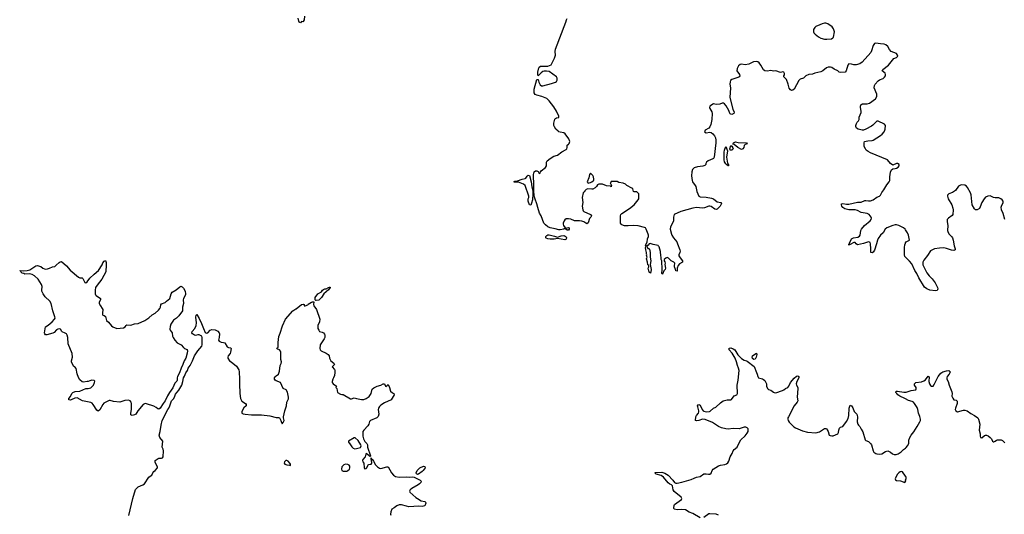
# Model space of a CAD drawing. Header units: inches. Extents: x 2005975 to 2217453, y 644152 to 846769.
# Tile 91 of 162: x 2115465 to 2131620, y 763708 to 771830. Entities that reach past the tile are written whole.
import ezdxf

# ---------------------------------------------------------------- set-up
doc = ezdxf.new("R2010")
doc.units = ezdxf.units.IN
doc.header["$MEASUREMENT"] = 0
for name, color, linetype in [('C1716', 7, 'Continuous'), ('C1726', 7, 'Continuous'), ('C1727', 7, 'Continuous'), ('C1736', 7, 'Continuous')]:
    doc.layers.add(name, color=color, linetype=linetype)

msp = doc.modelspace()

# ---------------------------------------------------------------- linework, layer by layer
at = {"layer": 'C1716', "color": 6, "elevation": 300}
for points in [[(2117060, 766760), (2117170, 766770), (2117193, 766787), (2117209, 766811), (2117223, 766817), (2117290, 766816), (2117350, 766836), (2117410, 766840), (2117517, 766890), (2117585, 766935), (2117637, 766983), (2117690, 767012), (2117741, 767059), (2117766, 767090), (2117774, 767110), (2117781, 767150), (2117790, 767162), (2117850, 767186), (2117872, 767208), (2117928, 767250), (2117951, 767329), (2117966, 767354), (2118030, 767393), (2118090, 767444), (2118107, 767453), (2118130, 767446), (2118150, 767423), (2118177, 767370), (2118185, 767330), (2118183, 767310), (2118150, 767250), (2118145, 767230), (2118151, 767171), (2118137, 767110), (2118136, 767050), (2118074, 766966), (2118035, 766930), (2117986, 766894), (2117946, 766830), (2117933, 766790), (2117930, 766750), (2117936, 766730), (2117966, 766690), (2117972, 766631), (2117980, 766610), (2118010, 766566), (2118050, 766526), (2118113, 766490), (2118150, 766446), (2118171, 766431), (2118210, 766416), (2118213, 766410), (2118217, 766390), (2118212, 766352), (2118191, 766270), (2118163, 766230), (2118144, 766170), (2118114, 766110), (2118084, 766030), (2118052, 765970), (2118047, 765950), (2118049, 765910), (2118043, 765897), (2118010, 765861), (2117975, 765785), (2117922, 765710), (2117889, 765651), (2117852, 765570), (2117816, 765530), (2117770, 765452), (2117750, 765436), (2117730, 765442), (2117703, 765463), (2117663, 765483), (2117545, 765525), (2117530, 765528), (2117510, 765525), (2117488, 765510), (2117404, 765410), (2117370, 765353), (2117350, 765341), (2117310, 765333), (2117290, 765343), (2117290, 765370), (2117301, 765430), (2117297, 765530), (2117291, 765551), (2117278, 765570), (2117250, 765581), (2117190, 765577), (2117110, 765551), (2117003, 765563), (2116950, 765577), (2116930, 765575), (2116845, 765535), (2116827, 765513), (2116778, 765422), (2116750, 765404), (2116730, 765421), (2116672, 765512), (2116651, 765531), (2116630, 765542), (2116495, 765570), (2116410, 765622), (2116370, 765617), (2116309, 765589), (2116290, 765585), (2116272, 765590), (2116272, 765610), (2116296, 765644), (2116318, 765690), (2116337, 765710), (2116373, 765727), (2116450, 765732), (2116550, 765773), (2116590, 765773), (2116630, 765785), (2116650, 765799), (2116676, 765830), (2116694, 765870), (2116695, 765895), (2116686, 765906), (2116650, 765911), (2116618, 765902), (2116590, 765890), (2116570, 765891), (2116510, 765878), (2116490, 765883), (2116450, 765916), (2116430, 765952), (2116406, 766014), (2116390, 766105), (2116370, 766130), (2116350, 766142), (2116314, 766210), (2116315, 766230), (2116333, 766290), (2116328, 766348), (2116260, 766510), (2116253, 766610), (2116242, 766650), (2116230, 766669), (2116210, 766683), (2116162, 766702), (2116155, 766710), (2116136, 766750), (2116115, 766755), (2116090, 766750), (2116070, 766737), (2116030, 766696), (2116010, 766682), (2115910, 766654), (2115890, 766655), (2115875, 766670), (2115872, 766690), (2115890, 766788), (2115930, 766812), (2116000, 766870), (2116038, 766910), (2116045, 766930), (2116043, 766950), (2116009, 767049), (2115983, 767170), (2115961, 767210), (2115881, 767281), (2115848, 767328), (2115830, 767370), (2115827, 767387), (2115831, 767450), (2115824, 767484), (2115767, 767567), (2115710, 767623), (2115670, 767648), (2115630, 767658), (2115550, 767654), (2115530, 767660), (2115506, 767670), (2115481, 767690), (2115479, 767699), (2115465, 767710), (2115466, 767714), (2115530, 767704), (2115588, 767710), (2115630, 767722), (2115730, 767789), (2115750, 767792), (2115810, 767775), (2115843, 767750), (2115870, 767739), (2115890, 767736), (2115920, 767740), (2115952, 767748), (2116003, 767770), (2116040, 767780), (2116063, 767797), (2116110, 767841), (2116130, 767855), (2116150, 767857), (2116230, 767791), (2116290, 767715), (2116430, 767600), (2116450, 767591), (2116490, 767592), (2116503, 767583), (2116535, 767515), (2116550, 767507), (2116570, 767524), (2116614, 767586), (2116684, 767650), (2116758, 767710), (2116815, 767805), (2116830, 767840), (2116850, 767866), (2116870, 767877), (2116875, 767875), (2116883, 767843), (2116886, 767806), (2116878, 767690), (2116813, 767567), (2116735, 767470), (2116709, 767430), (2116701, 767390), (2116703, 767330), (2116709, 767310), (2116720, 767300), (2116793, 767250), (2116791, 767230), (2116769, 767191), (2116769, 767170), (2116788, 767130), (2116820, 767090), (2116830, 767070), (2116822, 767010), (2116824, 766990), (2116830, 766976), (2116850, 766971), (2116870, 766956), (2116891, 766890), (2116922, 766862), (2116970, 766802), (2116990, 766787)], [(2119850, 764590), (2119830, 764590), (2119810, 764570), (2119804, 764550), (2119817, 764530), (2119850, 764519), (2119890, 764515), (2119897, 764517), (2119908, 764512), (2119909, 764530), (2119898, 764550), (2119870, 764580)]]:
    msp.add_lwpolyline(points, close=True, dxfattribs=at)
msp.add_lwpolyline([(2117256, 763690), (2117319, 763970), (2117367, 764113), (2117390, 764145), (2117410, 764161), (2117486, 764190), (2117511, 764209), (2117583, 764317), (2117604, 764336), (2117634, 764350), (2117650, 764390), (2117664, 764410), (2117690, 764430), (2117724, 764470), (2117727, 764490), (2117690, 764561), (2117687, 764570), (2117690, 764590), (2117736, 764624), (2117750, 764630), (2117790, 764630), (2117806, 764634), (2117820, 764650), (2117824, 764750), (2117818, 764778), (2117803, 764810), (2117811, 764910), (2117763, 764970), (2117754, 765010), (2117770, 765070), (2117785, 765170), (2117803, 765250), (2117894, 765430), (2117910, 765450), (2117930, 765490), (2117953, 765570), (2117993, 765610), (2118010, 765646), (2118020, 765680), (2118074, 765746), (2118126, 765830), (2118143, 765890), (2118153, 765950), (2118170, 765976), (2118192, 766030), (2118217, 766070), (2118228, 766110), (2118259, 766150), (2118301, 766230), (2118335, 766310), (2118389, 766391), (2118451, 766469), (2118459, 766490), (2118459, 766610), (2118451, 766631), (2118430, 766647), (2118410, 766655), (2118390, 766655), (2118350, 766644), (2118330, 766649), (2118302, 766670), (2118289, 766690), (2118295, 766710), (2118340, 766760), (2118362, 766810), (2118367, 766850), (2118355, 766945), (2118360, 766980), (2118370, 766988), (2118410, 766926), (2118450, 766843), (2118480, 766760), (2118510, 766696), (2118530, 766683), (2118550, 766686), (2118590, 766730), (2118617, 766743), (2118670, 766738), (2118716, 766716), (2118736, 766690), (2118742, 766670), (2118737, 766610), (2118728, 766570), (2118739, 766550), (2118770, 766536), (2118810, 766532), (2118830, 766524), (2118870, 766457), (2118890, 766445), (2118922, 766442), (2118933, 766433), (2118925, 766370), (2118916, 766350), (2118883, 766310), (2118877, 766290), (2118879, 766270), (2118908, 766230), (2118934, 766214), (2119020, 766140), (2119059, 766079), (2119066, 766050), (2119071, 765930), (2119069, 765850), (2119079, 765690), (2119090, 765611), (2119110, 765568), (2119171, 765530), (2119183, 765510), (2119181, 765490), (2119144, 765456), (2119110, 765399), (2119107, 765390), (2119110, 765370), (2119130, 765357), (2119165, 765350), (2119270, 765340), (2119430, 765341), (2119570, 765323), (2119670, 765297), (2119710, 765296), (2119726, 765290), (2119751, 765251), (2119752, 765230), (2119770, 765194), (2119790, 765214), (2119800, 765240), (2119802, 765250), (2119792, 765290), (2119794, 765310), (2119813, 765407), (2119840, 765490), (2119845, 765550), (2119875, 765605), (2119877, 765630), (2119856, 765716), (2119834, 765754), (2119790, 765773), (2119742, 765870), (2119670, 765899), (2119658, 765910), (2119648, 765930), (2119648, 765950), (2119659, 765970), (2119670, 765983), (2119710, 766008), (2119730, 766056), (2119738, 766150), (2119754, 766186), (2119758, 766210), (2119750, 766250), (2119749, 766369), (2119745, 766385), (2119729, 766409), (2119716, 766416), (2119690, 766422), (2119682, 766430), (2119690, 766442), (2119708, 766452), (2119705, 766530), (2119716, 766630), (2119740, 766680), (2119778, 766802), (2119827, 766913), (2119947, 767050), (2119997, 767083), (2120000, 767084)], dxfattribs=at)
at = {"layer": 'C1726', "color": 6, "elevation": 300}
for points in [[(2126705, 770000), (2126701, 769990), (2126730, 769973), (2126790, 769981), (2126810, 769976), (2126835, 769955), (2126862, 769922), (2126879, 769890), (2126885, 769850), (2126885, 769810), (2126859, 769570), (2126848, 769552), (2126837, 769543), (2126760, 769510), (2126733, 769490), (2126724, 769470), (2126722, 769450), (2126704, 769436), (2126674, 769426), (2126586, 769414), (2126530, 769395), (2126505, 769370), (2126492, 769330), (2126488, 769268), (2126496, 769190), (2126505, 769165), (2126547, 769110), (2126556, 769090), (2126574, 769010), (2126607, 768930), (2126630, 768921), (2126730, 768916), (2126818, 768898), (2126846, 768886), (2126910, 768839), (2126969, 768829), (2126978, 768810), (2126957, 768770), (2126940, 768750), (2126910, 768719), (2126890, 768713), (2126870, 768719), (2126810, 768760), (2126790, 768768), (2126770, 768769), (2126698, 768742), (2126670, 768736), (2126570, 768744), (2126510, 768734), (2126310, 768681), (2126205, 768630), (2126195, 768610), (2126190, 768590), (2126190, 768530), (2126185, 768510), (2126144, 768430), (2126138, 768390), (2126157, 768310), (2126167, 768290), (2126190, 768249), (2126244, 768184), (2126260, 768150), (2126298, 768050), (2126300, 768030), (2126296, 768010), (2126279, 767970), (2126282, 767950), (2126299, 767919), (2126340, 767870), (2126341, 767850), (2126290, 767822), (2126268, 767792), (2126253, 767750), (2126250, 767703), (2126230, 767707), (2126227, 767730), (2126211, 767770), (2126209, 767791), (2126216, 767830), (2126210, 767840), (2126198, 767850), (2126152, 767872), (2126110, 767913), (2126090, 767923), (2126079, 767921), (2126065, 767915), (2126041, 767890), (2126041, 767870), (2126050, 767852), (2126054, 767830), (2126052, 767810), (2126061, 767750), (2126055, 767730), (2126035, 767705), (2126012, 767650), (2126006, 767650), (2126002, 767662), (2126004, 767730), (2125998, 767870), (2125989, 767890), (2125989, 767930), (2125982, 767950), (2125976, 768024), (2125958, 768098), (2125946, 768110), (2125942, 768122), (2125857, 768137), (2125810, 768156), (2125791, 768150), (2125775, 768125), (2125756, 768110), (2125770, 768072), (2125790, 768072), (2125800, 768060), (2125811, 768010), (2125811, 767930), (2125818, 767870), (2125811, 767810), (2125825, 767730), (2125822, 767690), (2125813, 767667), (2125790, 767686), (2125778, 767750), (2125786, 767770), (2125786, 767790), (2125782, 767802), (2125770, 767806), (2125765, 767850), (2125750, 767906), (2125758, 767930), (2125750, 767950), (2125755, 767970), (2125750, 767986), (2125750, 768010), (2125736, 768050), (2125735, 768090), (2125742, 768110), (2125735, 768130), (2125762, 768178), (2125763, 768230), (2125781, 768270), (2125782, 768290), (2125778, 768310), (2125744, 768390), (2125732, 768410), (2125718, 768418), (2125610, 768444), (2125530, 768451), (2125450, 768444), (2125390, 768446), (2125343, 768463), (2125331, 768471), (2125321, 768490), (2125324, 768570), (2125320, 768610), (2125328, 768630), (2125344, 768650), (2125470, 768728), (2125544, 768790), (2125611, 768870), (2125622, 768890), (2125625, 768910), (2125624, 768970), (2125609, 768989), (2125590, 769004), (2125545, 769005), (2125538, 769010), (2125522, 769050), (2125510, 769062), (2125426, 769110), (2125406, 769130), (2125366, 769146), (2125295, 769155), (2125270, 769175), (2125170, 769172), (2125163, 769157), (2125152, 769150), (2125174, 769110), (2125170, 769086), (2125156, 769096), (2125090, 769104), (2125027, 769127), (2124969, 769131), (2124954, 769126), (2124944, 769116), (2124929, 769090), (2124909, 769070), (2124870, 769049), (2124850, 769045), (2124785, 769055), (2124757, 769043), (2124738, 769022), (2124730, 769004), (2124720, 769000), (2124711, 768989), (2124692, 768908), (2124702, 768830), (2124693, 768767), (2124703, 768710), (2124711, 768690), (2124721, 768681), (2124831, 768631), (2124844, 768610), (2124835, 768590), (2124813, 768567), (2124790, 768497), (2124770, 768479), (2124719, 768510), (2124690, 768521), (2124650, 768526), (2124570, 768527), (2124510, 768557), (2124470, 768561), (2124430, 768558), (2124410, 768545), (2124397, 768530), (2124384, 768490), (2124380, 768470), (2124385, 768450), (2124414, 768410), (2124414, 768406), (2124394, 768390), (2124330, 768377), (2124310, 768380), (2124250, 768397), (2124170, 768412), (2124130, 768429), (2124090, 768461), (2124064, 768490), (2124023, 768610), (2123994, 768654), (2123964, 768744), (2123949, 768809), (2123921, 768881), (2123908, 768930), (2123907, 768967), (2123898, 768990), (2123902, 769110), (2123895, 769290), (2123908, 769330), (2123930, 769351), (2123950, 769351), (2123970, 769338), (2123990, 769307), (2124006, 769310), (2124008, 769330), (2124022, 769350), (2124090, 769405), (2124107, 769430), (2124109, 769490), (2124121, 769510), (2124167, 769550), (2124230, 769590), (2124290, 769607), (2124360, 769660), (2124430, 769698), (2124442, 769710), (2124449, 769730), (2124446, 769770), (2124470, 769785), (2124481, 769799), (2124492, 769830), (2124475, 769875), (2124416, 769956), (2124390, 769973), (2124330, 769981), (2124310, 769990), (2124297, 770000)], [(2130000, 768378), (2129992, 768390), (2129965, 768410), (2129890, 768448), (2129850, 768460), (2129830, 768461), (2129790, 768452), (2129690, 768410), (2129667, 768390), (2129630, 768332), (2129586, 768290), (2129550, 768239), (2129537, 768210), (2129523, 768150), (2129490, 768045), (2129470, 768015), (2129450, 768001), (2129430, 768010), (2129432, 768068), (2129427, 768147), (2129419, 768170), (2129410, 768179), (2129390, 768180), (2129310, 768153), (2129210, 768133), (2129190, 768147), (2129171, 768170), (2129150, 768169), (2129090, 768140), (2129080, 768140), (2129069, 768129), (2129070, 768142), (2129078, 768142), (2129072, 768150), (2129080, 768160), (2129111, 768230), (2129148, 768250), (2129219, 768261), (2129246, 768274), (2129256, 768290), (2129266, 768366), (2129276, 768390), (2129325, 768450), (2129418, 768530), (2129433, 768550), (2129438, 768570), (2129433, 768590), (2129420, 768610), (2129400, 768630), (2129370, 768650), (2129270, 768665), (2129210, 768699), (2129174, 768710), (2129069, 768709), (2129002, 768722), (2128970, 768746), (2128955, 768770), (2128946, 768790), (2128951, 768809), (2128970, 768811), (2129030, 768799), (2129070, 768801), (2129210, 768832), (2129270, 768836), (2129330, 768859), (2129350, 768861), (2129390, 768855), (2129424, 768856), (2129468, 768872), (2129530, 768914), (2129570, 768930), (2129590, 768948), (2129610, 768990), (2129645, 769035), (2129690, 769120), (2129733, 769170), (2129741, 769190), (2129744, 769250), (2129755, 769325), (2129770, 769367), (2129790, 769382), (2129830, 769386), (2129850, 769392), (2129877, 769410), (2129894, 769430), (2129894, 769450), (2129870, 769466), (2129850, 769466), (2129790, 769444), (2129750, 769469), (2129701, 769530), (2129422, 769642), (2129384, 769664), (2129355, 769690), (2129340, 769710), (2129321, 769750), (2129319, 769810), (2129328, 769830), (2129381, 769839), (2129450, 769844), (2129470, 769850), (2129590, 769927), (2129617, 769950), (2129648, 769990), (2129653, 770000)], [(2130000, 767930), (2129990, 767940), (2129981, 767970), (2129984, 768030), (2129980, 768090), (2129986, 768134), (2129997, 768163), (2130000, 768166)], [(2120000, 767084), (2120090, 767153), (2120120, 767160), (2120130, 767154), (2120133, 767133), (2120150, 767131), (2120190, 767149), (2120200, 767160), (2120250, 767192), (2120270, 767198), (2120290, 767195), (2120287, 767153), (2120292, 767130), (2120333, 767073), (2120387, 766910), (2120384, 766870), (2120359, 766810), (2120359, 766759), (2120371, 766730), (2120386, 766710), (2120430, 766697), (2120450, 766687), (2120467, 766667), (2120472, 766652), (2120469, 766610), (2120460, 766590), (2120414, 766526), (2120395, 766490), (2120388, 766429), (2120395, 766410), (2120410, 766394), (2120494, 766354), (2120527, 766330), (2120541, 766310), (2120550, 766270), (2120568, 766230), (2120619, 766190), (2120631, 766170), (2120591, 766130), (2120628, 766088), (2120634, 766074), (2120636, 766036), (2120630, 765985), (2120616, 765950), (2120603, 765930), (2120590, 765890), (2120594, 765870), (2120610, 765850), (2120665, 765810), (2120652, 765790), (2120670, 765772), (2120678, 765710), (2120730, 765680), (2120750, 765675), (2120770, 765677), (2120890, 765605), (2120910, 765605), (2120950, 765621), (2120990, 765609), (2121074, 765594), (2121110, 765593), (2121152, 765608), (2121198, 765642), (2121230, 765690), (2121250, 765761), (2121274, 765786), (2121330, 765813), (2121391, 765829), (2121430, 765850), (2121450, 765851), (2121464, 765810), (2121470, 765806), (2121490, 765818), (2121510, 765839), (2121530, 765793), (2121550, 765730), (2121582, 765702), (2121604, 765690), (2121610, 765670), (2121557, 765590), (2121450, 765540), (2121390, 765498), (2121370, 765478), (2121352, 765450), (2121347, 765430), (2121359, 765350), (2121348, 765312), (2121326, 765294), (2121220, 765250), (2121204, 765230), (2121193, 765190), (2121178, 765162), (2121110, 765092), (2121097, 765070), (2121097, 764990), (2121104, 764950), (2121125, 764905), (2121159, 764870), (2121170, 764850), (2121173, 764810), (2121219, 764670), (2121218, 764662), (2121210, 764655), (2121194, 764674), (2121150, 764708), (2121142, 764698), (2121131, 764650), (2121097, 764610), (2121091, 764590), (2121096, 764570), (2121111, 764550), (2121115, 764470), (2121130, 764457), (2121150, 764463), (2121162, 764470), (2121174, 764510), (2121181, 764519), (2121193, 764527), (2121230, 764531), (2121241, 764550), (2121237, 764597), (2121229, 764611), (2121230, 764634), (2121233, 764613), (2121250, 764615), (2121256, 764596), (2121270, 764583), (2121303, 764523), (2121334, 764490), (2121370, 764464), (2121390, 764459), (2121490, 764490), (2121510, 764488), (2121563, 764390), (2121598, 764350), (2121630, 764328), (2121690, 764317), (2121804, 764324), (2121864, 764316), (2121910, 764322), (2121939, 764319), (2122036, 764270), (2122054, 764250), (2122046, 764230), (2122027, 764210), (2122000, 764190), (2121897, 764130), (2121871, 764110), (2121858, 764090), (2121866, 764070), (2121965, 763985), (2121994, 763970), (2122050, 763929), (2122110, 763918), (2122125, 763910), (2122129, 763890), (2122112, 763850), (2122090, 763841), (2122070, 763839), (2122010, 763844), (2121930, 763835), (2121850, 763833), (2121810, 763840), (2121730, 763863), (2121690, 763863), (2121653, 763850), (2121610, 763814), (2121570, 763795), (2121552, 763750), (2121548, 763710), (2121552, 763692)], [(2126630, 763653), (2126510, 763723), (2126450, 763744), (2126390, 763781), (2126328, 763788), (2126250, 763779), (2126204, 763790), (2126195, 763810), (2126202, 763858), (2126210, 763870), (2126323, 763950), (2126327, 763970), (2126318, 763990), (2126205, 764085), (2126189, 764110), (2126176, 764176), (2126160, 764190), (2126130, 764202), (2126103, 764223), (2126030, 764319), (2125990, 764344), (2125910, 764367), (2125884, 764390), (2125890, 764397), (2126002, 764398), (2126050, 764385), (2126102, 764350), (2126181, 764270), (2126210, 764232), (2126230, 764221), (2126250, 764221), (2126330, 764235), (2126482, 764278), (2126530, 764304), (2126570, 764319), (2126630, 764330), (2126688, 764372), (2126726, 764374), (2126767, 764367), (2126790, 764368), (2126810, 764385), (2126829, 764430), (2126844, 764450), (2126930, 764505), (2126964, 764515), (2127035, 764525), (2127062, 764538), (2127084, 764556), (2127101, 764579), (2127124, 764650), (2127156, 764704), (2127172, 764750), (2127188, 764772), (2127239, 764810), (2127253, 764850), (2127299, 764930), (2127370, 764997), (2127401, 765039), (2127415, 765070), (2127418, 765090), (2127415, 765110), (2127398, 765130), (2127378, 765138), (2127350, 765139), (2127268, 765112), (2127170, 765115), (2127090, 765108), (2127050, 765112), (2126980, 765130), (2126931, 765150), (2126830, 765217), (2126710, 765266), (2126668, 765272), (2126610, 765250), (2126570, 765241), (2126551, 765251), (2126560, 765310), (2126569, 765330), (2126601, 765370), (2126606, 765390), (2126606, 765410), (2126589, 765471), (2126587, 765490), (2126595, 765505), (2126610, 765512), (2126630, 765501), (2126661, 765430), (2126676, 765410), (2126690, 765400), (2126730, 765391), (2126782, 765398), (2126796, 765404), (2126850, 765449), (2126887, 765470), (2126961, 765539), (2127009, 765570), (2127070, 765590), (2127130, 765587), (2127146, 765594), (2127185, 765655), (2127230, 765671), (2127242, 765690), (2127235, 765830), (2127255, 765910), (2127268, 766070), (2127259, 766110), (2127242, 766150), (2127226, 766210), (2127204, 766270), (2127155, 766355), (2127107, 766410), (2127106, 766434), (2127130, 766443), (2127170, 766428), (2127199, 766410), (2127247, 766327), (2127310, 766265), (2127350, 766240), (2127390, 766231), (2127403, 766223), (2127514, 766134), (2127529, 766110), (2127542, 766062), (2127565, 766010), (2127574, 765970), (2127586, 765950), (2127650, 765931), (2127670, 765922), (2127690, 765904), (2127717, 765850), (2127720, 765810), (2127732, 765772), (2127750, 765760), (2127790, 765746), (2127830, 765714), (2127846, 765706), (2127870, 765705), (2127979, 765741), (2128000, 765750), (2128027, 765773), (2128070, 765790), (2128087, 765813), (2128113, 765870), (2128170, 765943), (2128210, 765974), (2128230, 765983), (2128250, 765973), (2128250, 765950), (2128217, 765890), (2128204, 765850), (2128208, 765828), (2128231, 765791), (2128233, 765773), (2128220, 765630), (2128230, 765570), (2128223, 765550), (2128171, 765490), (2128148, 765450), (2128118, 765382), (2128078, 765310), (2128070, 765290), (2128070, 765270), (2128074, 765250), (2128090, 765223), (2128165, 765145), (2128191, 765130), (2128310, 765078), (2128390, 765057), (2128530, 765044), (2128590, 765063), (2128670, 765115), (2128690, 765119), (2128706, 765110), (2128716, 765096), (2128731, 765070), (2128747, 765010), (2128762, 765002), (2128790, 764996), (2128810, 764998), (2128890, 765029), (2128901, 765050), (2128906, 765090), (2128918, 765122), (2128930, 765139), (2128970, 765151), (2129030, 765230), (2129057, 765283), (2129070, 765330), (2129076, 765450), (2129090, 765501), (2129110, 765491), (2129134, 765454), (2129159, 765399), (2129202, 765350), (2129210, 765310), (2129208, 765228), (2129215, 765190), (2129227, 765170), (2129248, 765148), (2129270, 765105), (2129301, 765061), (2129338, 764930), (2129350, 764919), (2129390, 764905), (2129410, 764890), (2129427, 764870), (2129439, 764850), (2129466, 764750), (2129481, 764730), (2129510, 764709), (2129530, 764700), (2129570, 764695), (2129610, 764703), (2129670, 764738), (2129710, 764750), (2129750, 764730), (2129783, 764703), (2129810, 764693), (2129848, 764692), (2129879, 764701), (2129930, 764733), (2129967, 764773), (2130000, 764797)], [(2130000, 765604), (2129990, 765610), (2129907, 765647), (2129873, 765670), (2129855, 765690), (2129842, 765710), (2129842, 765718), (2129851, 765729), (2129869, 765731), (2129970, 765713), (2130000, 765713)], [(2130000, 764337), (2129950, 764404), (2129930, 764413), (2129910, 764405), (2129890, 764390), (2129870, 764366), (2129847, 764330), (2129830, 764290), (2129835, 764275), (2129850, 764265), (2129916, 764256), (2129990, 764232), (2130000, 764247)], [(2126930, 763694), (2126890, 763710), (2126790, 763718), (2126770, 763714), (2126690, 763654)]]:
    msp.add_lwpolyline(points, dxfattribs=at)
for points in [[(2127310, 769701), (2127246, 769730), (2127190, 769778), (2127168, 769788), (2127175, 769810), (2127210, 769822), (2127254, 769814), (2127391, 769810), (2127402, 769790), (2127370, 769782), (2127354, 769766), (2127344, 769730), (2127330, 769708)], [(2127090, 769428), (2127080, 769440), (2127070, 769442), (2127050, 769465), (2127030, 769495), (2127022, 769530), (2127025, 769655), (2127030, 769688), (2127050, 769746), (2127076, 769676), (2127060, 769570), (2127076, 769476), (2127081, 769461), (2127093, 769447), (2127093, 769430)], [(2127150, 769689), (2127121, 769690), (2127118, 769710), (2127130, 769762), (2127150, 769754), (2127167, 769727), (2127171, 769710)], [(2123850, 768786), (2123830, 768788), (2123805, 768850), (2123806, 768890), (2123817, 768910), (2123821, 768930), (2123758, 769110), (2123730, 769130), (2123650, 769161), (2123590, 769161), (2123570, 769170), (2123590, 769180), (2123630, 769186), (2123710, 769213), (2123757, 769223), (2123768, 769230), (2123790, 769261), (2123810, 769278), (2123831, 769270), (2123858, 769170), (2123867, 769087), (2123884, 769024), (2123885, 768970), (2123878, 768870), (2123863, 768817)], [(2124830, 769308), (2124813, 769287), (2124804, 769236), (2124778, 769170), (2124790, 769148), (2124830, 769156), (2124850, 769165), (2124876, 769184), (2124884, 769196), (2124887, 769213), (2124882, 769250), (2124868, 769270)], [(2124450, 768375), (2124426, 768390), (2124426, 768394), (2124430, 768394), (2124438, 768410), (2124446, 768414), (2124470, 768416), (2124478, 768410), (2124481, 768390), (2124470, 768375)], [(2124290, 768258), (2124350, 768281), (2124390, 768284), (2124417, 768277), (2124430, 768264), (2124436, 768250), (2124430, 768227), (2124410, 768218), (2124290, 768237), (2124235, 768225), (2124166, 768226), (2124132, 768232), (2124104, 768244), (2124099, 768250), (2124099, 768270), (2124112, 768288), (2124130, 768297), (2124150, 768298), (2124238, 768278)], [(2120330, 767218), (2120321, 767221), (2120311, 767231), (2120313, 767270), (2120357, 767330), (2120417, 767363), (2120434, 767390), (2120450, 767402), (2120470, 767410), (2120491, 767409), (2120530, 767432), (2120550, 767438), (2120556, 767436), (2120558, 767430), (2120530, 767392), (2120455, 767330), (2120414, 767266), (2120370, 767222)], [(2127510, 766249), (2127487, 766267), (2127480, 766290), (2127490, 766310), (2127510, 766329), (2127554, 766354), (2127558, 766330), (2127550, 766290), (2127530, 766254)], [(2120950, 764963), (2120859, 764910), (2120859, 764890), (2120870, 764881), (2120916, 764816), (2120937, 764797), (2120965, 764785), (2120990, 764787), (2121055, 764805), (2121064, 764816), (2121066, 764830), (2121060, 764850), (2121018, 764918), (2120970, 764962)], [(2120810, 764530), (2120782, 764518), (2120750, 764490), (2120744, 764450), (2120750, 764427), (2120770, 764416), (2120790, 764414), (2120830, 764418), (2120850, 764425), (2120874, 764450), (2120881, 764470), (2120881, 764501), (2120870, 764517), (2120847, 764527)], [(2121990, 764363), (2121973, 764373), (2121970, 764390), (2121985, 764430), (2122030, 764470), (2122090, 764497), (2122110, 764494), (2122116, 764470), (2122086, 764430), (2122070, 764410), (2122010, 764368)]]:
    msp.add_lwpolyline(points, close=True, dxfattribs=at)
at = {"layer": 'C1727', "color": 6, "elevation": 300}
for points in [[(2120140, 771890), (2120130, 771828), (2120118, 771802), (2120110, 771794), (2120090, 771799), (2120070, 771780), (2120050, 771792), (2120044, 771804), (2120035, 771855)], [(2124297, 770000), (2124261, 770030), (2124237, 770070), (2124231, 770090), (2124230, 770130), (2124246, 770194), (2124255, 770210), (2124270, 770221), (2124310, 770226), (2124313, 770247), (2124272, 770330), (2124230, 770397), (2124150, 770500), (2124114, 770534), (2124032, 770570), (2123950, 770591), (2123923, 770603), (2123908, 770628), (2123904, 770644), (2123906, 770690), (2123950, 770850), (2123970, 770850), (2123982, 770802), (2124002, 770762), (2124026, 770746), (2124050, 770743), (2124190, 770781), (2124255, 770805), (2124270, 770814), (2124284, 770836), (2124285, 770870), (2124272, 770892), (2124150, 770977), (2124106, 770986), (2124070, 770984), (2124050, 770978), (2124020, 770960), (2123970, 770909), (2123965, 770930), (2123967, 770970), (2123983, 771037), (2123990, 771051), (2124010, 771067), (2124090, 771065), (2124131, 771069), (2124184, 771090), (2124239, 771201), (2124252, 771230), (2124254, 771250), (2124250, 771310), (2124255, 771345), (2124425, 771790), (2124436, 771830), (2124445, 771850)], [(2129653, 770000), (2129667, 770033), (2129669, 770090), (2129656, 770116), (2129550, 770166), (2129530, 770163), (2129510, 770150), (2129461, 770099), (2129438, 770082), (2129350, 770031), (2129310, 770018), (2129290, 770017), (2129223, 770030), (2129192, 770050), (2129185, 770075), (2129185, 770095), (2129193, 770127), (2129205, 770150), (2129229, 770170), (2129239, 770190), (2129238, 770230), (2129270, 770305), (2129272, 770330), (2129261, 770390), (2129261, 770410), (2129268, 770430), (2129294, 770446), (2129370, 770449), (2129410, 770461), (2129507, 770533), (2129527, 770570), (2129529, 770609), (2129486, 770710), (2129488, 770750), (2129500, 770770), (2129550, 770827), (2129570, 770841), (2129630, 770865), (2129655, 770885), (2129670, 770910), (2129672, 770930), (2129665, 770950), (2129616, 770990), (2129625, 771010), (2129717, 771083), (2129809, 771191), (2129849, 771210), (2129873, 771230), (2129869, 771250), (2129850, 771275), (2129765, 771310), (2129738, 771338), (2129709, 771390), (2129677, 771417), (2129650, 771430), (2129590, 771431), (2129510, 771445), (2129490, 771438), (2129470, 771407), (2129443, 771317), (2129430, 771290), (2129285, 771135), (2129250, 771108), (2129190, 771089), (2129150, 771088), (2129110, 771101), (2129070, 771106), (2129054, 771086), (2129025, 770990), (2129010, 770966), (2128930, 770962), (2128911, 770971), (2128890, 770992), (2128830, 771020), (2128790, 771044), (2128770, 771051), (2128730, 771049), (2128703, 771037), (2128644, 770990), (2128610, 770973), (2128510, 770951), (2128470, 770935), (2128410, 770928), (2128365, 770910), (2128324, 770870), (2128269, 770851), (2128248, 770832), (2128170, 770690), (2128150, 770673), (2128130, 770668), (2128110, 770676), (2128090, 770707), (2128075, 770770), (2128047, 770847), (2128003, 770890), (2128001, 770910), (2128013, 770927), (2128015, 770945), (2128005, 770970), (2127984, 770976), (2127950, 770965), (2127870, 770988), (2127830, 770987), (2127790, 770994), (2127730, 770986), (2127690, 770990), (2127668, 771008), (2127625, 771085), (2127600, 771120), (2127577, 771137), (2127550, 771145), (2127504, 771136), (2127430, 771098), (2127370, 771091), (2127310, 771098), (2127288, 771092), (2127259, 771070), (2127238, 771030), (2127233, 770990), (2127276, 770930), (2127283, 770910), (2127267, 770890), (2127250, 770882), (2127150, 770849), (2127125, 770830), (2127119, 770810), (2127118, 770770), (2127128, 770710), (2127115, 770550), (2127163, 770363), (2127189, 770310), (2127183, 770290), (2127150, 770275), (2127130, 770278), (2127124, 770284), (2127110, 770304), (2127099, 770339), (2127058, 770418), (2127030, 770449), (2127010, 770459), (2126990, 770460), (2126950, 770442), (2126890, 770435), (2126850, 770449), (2126788, 770410), (2126784, 770390), (2126786, 770370), (2126819, 770319), (2126829, 770290), (2126822, 770190), (2126804, 770110), (2126790, 770070), (2126771, 770049), (2126710, 770015), (2126705, 770000)]]:
    msp.add_lwpolyline(points, dxfattribs=at)
msp.add_lwpolyline([(2128692, 771772), (2128670, 771772), (2128630, 771763), (2128592, 771748), (2128530, 771716), (2128510, 771700), (2128490, 771670), (2128487, 771650), (2128488, 771630), (2128495, 771615), (2128516, 771590), (2128570, 771546), (2128610, 771525), (2128670, 771509), (2128710, 771508), (2128783, 771517), (2128808, 771532), (2128816, 771544), (2128833, 771633), (2128818, 771678), (2128793, 771713), (2128723, 771763)], close=True, dxfattribs=at)
at = {"layer": 'C1736', "color": 6, "elevation": 300}
for points in [[(2131628, 768550), (2131602, 768650), (2131574, 768710), (2131568, 768750), (2131572, 768770), (2131600, 768830), (2131600, 768850), (2131586, 768870), (2131563, 768890), (2131530, 768907), (2131470, 768903), (2131444, 768910), (2131390, 768939), (2131350, 768934), (2131310, 768914), (2131289, 768891), (2131252, 768828), (2131225, 768755), (2131210, 768730), (2131174, 768710), (2131149, 768709), (2131130, 768722), (2131090, 768790), (2131075, 768955), (2131067, 768987), (2131017, 769077), (2130999, 769099), (2130970, 769115), (2130910, 769116), (2130870, 769099), (2130817, 769023), (2130770, 768994), (2130708, 768972), (2130690, 768950), (2130687, 768933), (2130698, 768890), (2130759, 768790), (2130777, 768737), (2130781, 768710), (2130773, 768630), (2130766, 768614), (2130703, 768570), (2130684, 768550), (2130680, 768510), (2130692, 768450), (2130690, 768370), (2130693, 768350), (2130710, 768313), (2130730, 768290), (2130756, 768270), (2130770, 768250), (2130782, 768210), (2130797, 768117), (2130816, 768070), (2130811, 768050), (2130790, 768042), (2130754, 768046), (2130670, 768075), (2130630, 768083), (2130559, 768081), (2130474, 768066), (2130410, 768034), (2130361, 767959), (2130298, 767882), (2130284, 767850), (2130281, 767830), (2130285, 767805), (2130351, 767671), (2130385, 767625), (2130437, 767577), (2130486, 767510), (2130523, 767430), (2130527, 767410), (2130525, 767395), (2130517, 767383), (2130490, 767379), (2130397, 767390), (2130348, 767408), (2130310, 767436), (2130217, 767590), (2130182, 767662), (2130150, 767714), (2130100, 767820), (2130064, 767864), (2130000, 767930)], [(2130000, 768166), (2130010, 768180), (2130064, 768210), (2130048, 768290), (2130034, 768330), (2130000, 768378)], [(2130000, 765713), (2130007, 765713), (2130090, 765742), (2130168, 765750), (2130176, 765770), (2130172, 765788), (2130147, 765830), (2130147, 765850), (2130157, 765863), (2130170, 765872), (2130259, 765881), (2130302, 765898), (2130326, 765914), (2130370, 765978), (2130385, 765965), (2130380, 765890), (2130392, 765850), (2130410, 765822), (2130427, 765810), (2130450, 765815), (2130477, 765850), (2130533, 765970), (2130576, 766024), (2130610, 766047), (2130670, 766064), (2130710, 766070), (2130732, 766050), (2130727, 766030), (2130715, 766010), (2130683, 765970), (2130676, 765950), (2130678, 765930), (2130697, 765890), (2130715, 765830), (2130759, 765719), (2130764, 765690), (2130759, 765650), (2130773, 765613), (2130790, 765590), (2130830, 765583), (2130848, 765568), (2130849, 765530), (2130818, 765450), (2130816, 765430), (2130825, 765405), (2130850, 765393), (2130950, 765416), (2130970, 765417), (2131008, 765408), (2131070, 765363), (2131133, 765330), (2131188, 765290), (2131199, 765270), (2131218, 765190), (2131208, 765088), (2131222, 765030), (2131223, 764990), (2131231, 764970), (2131250, 764962), (2131297, 765003), (2131310, 765010), (2131330, 765008), (2131356, 764996), (2131388, 764968), (2131407, 764950), (2131427, 764910), (2131441, 764901), (2131450, 764899), (2131470, 764907), (2131493, 764927), (2131506, 764930), (2131570, 764931), (2131590, 764922), (2131630, 764881)], [(2130000, 764797), (2130010, 764804), (2130032, 764830), (2130051, 764870), (2130054, 764926), (2130069, 764971), (2130091, 765010), (2130135, 765065), (2130190, 765149), (2130236, 765224), (2130245, 765250), (2130246, 765270), (2130234, 765314), (2130211, 765370), (2130200, 765430), (2130190, 765461), (2130148, 765530), (2130128, 765550), (2130110, 765559), (2130050, 765576), (2130000, 765604)], [(2130000, 764247), (2130002, 764250), (2130001, 764270), (2130010, 764294), (2130012, 764310), (2130006, 764330), (2130000, 764337)]]:
    msp.add_lwpolyline(points, dxfattribs=at)

doc.saveas('drawing.dxf')
